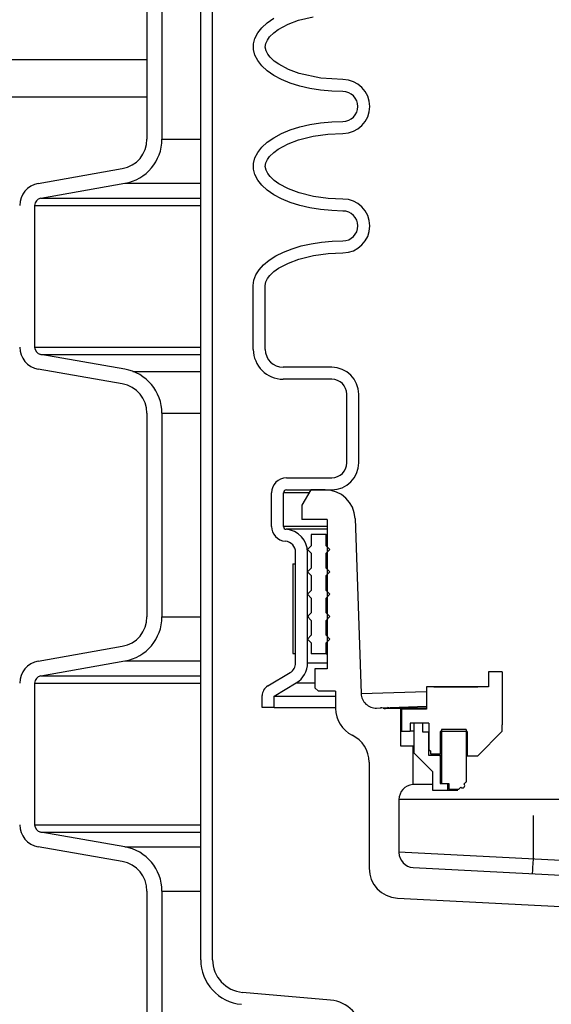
# Model space of a CAD drawing. Extents: x 990 to 4202, y -422 to 622.
# Tile 6 of 200: x 1411.68 to 1416.12, y -108.61 to -100.38. Entities that reach past the tile are written whole.
import ezdxf

# ---------------------------------------------------------------- set-up
doc = ezdxf.new("R2010")
doc.units = 0
doc.header["$MEASUREMENT"] = 0
doc.layers.add('SPILL-BUCKET', color=1, linetype='CONTINUOUS')
doc.layers.add('TANK-SLAB', color=6, linetype='CONTINUOUS')

msp = doc.modelspace()

# ---------------------------------------------------------------- linework, layer by layer
at = {"layer": 'SPILL-BUCKET', "color": 1, "linetype": 'Continuous'}
for p, q in [((1413.19047, -108.24138), (1413.19047, -94.04382)), ((1413.2904, -108.24138), (1413.2904, -94.04382)), ((1412.7414, -99.67202), (1412.7414, -101.37551)), ((1412.86631, -99.67202), (1412.86631, -101.37551)), ((1414.00987, -100.38077), (1414.13113, -100.35013)), ((1413.70215, -100.44267), (1413.74749, -100.40143)), ((1413.74749, -100.40143), (1413.80281, -100.36336)), ((1413.83917, -100.45853), (1413.9219, -100.41376)), ((1413.9219, -100.41376), (1414.00987, -100.38077)), ((1413.64409, -100.532), (1413.6675, -100.48642)), ((1413.6675, -100.48642), (1413.70215, -100.44267)), ((1413.76736, -100.51956), (1413.80112, -100.48649)), ((1413.80112, -100.48649), (1413.83917, -100.45853)), ((1413.63229, -100.5787), (1413.64409, -100.532)), ((1413.63229, -100.62575), (1413.63229, -100.5787)), ((1413.73079, -100.60501), (1413.73523, -100.57425)), ((1413.73523, -100.57425), (1413.74846, -100.54545)), ((1413.74846, -100.54545), (1413.76736, -100.51956)), ((1413.64409, -100.67244), (1413.63229, -100.62575)), ((1413.6675, -100.71803), (1413.64409, -100.67244)), ((1413.73698, -100.63555), (1413.73079, -100.60501)), ((1413.75141, -100.66378), (1413.73698, -100.63555)), ((1413.77088, -100.68891), (1413.75141, -100.66378)), ((1413.70215, -100.76178), (1413.6675, -100.71803)), ((1413.74749, -100.80302), (1413.70215, -100.76178)), ((1413.80516, -100.72124), (1413.77088, -100.68891)), ((1413.84347, -100.74871), (1413.80516, -100.72124)), ((1413.92641, -100.79262), (1413.84347, -100.74871)), ((1413.80281, -100.8411), (1413.74749, -100.80302)), ((1413.86724, -100.8754), (1413.80281, -100.8411)), ((1414.0143, -100.82507), (1413.92641, -100.79262)), ((1414.19487, -100.86487), (1414.0143, -100.82507)), ((1413.93976, -100.9054), (1413.86724, -100.8754)), ((1414.01923, -100.93062), (1413.93976, -100.9054)), ((1414.1044, -100.95065), (1414.01923, -100.93062)), ((1414.3803, -100.87704), (1414.19487, -100.86487)), ((1414.19391, -100.9652), (1414.1044, -100.95065)), ((1414.28637, -100.97401), (1414.19391, -100.9652)), ((1414.3803, -100.97697), (1414.28637, -100.97401)), ((1414.01923, -101.27315), (1414.1044, -101.25311)), ((1414.1044, -101.25311), (1414.19391, -101.23857)), ((1414.19391, -101.23857), (1414.28637, -101.22975)), ((1414.28637, -101.22975), (1414.3803, -101.2268)), ((1413.80281, -101.36267), (1413.86724, -101.32837)), ((1413.86724, -101.32837), (1413.93976, -101.29837)), ((1413.93976, -101.29837), (1414.01923, -101.27315)), ((1414.13113, -101.34944), (1414.25494, -101.33216)), ((1414.25494, -101.33216), (1414.3803, -101.32673)), ((1413.70215, -101.44198), (1413.74749, -101.40075)), ((1413.74749, -101.40075), (1413.80281, -101.36267)), ((1413.83917, -101.45784), (1413.9219, -101.41307)), ((1413.9219, -101.41307), (1414.00987, -101.38009)), ((1414.00987, -101.38009), (1414.13113, -101.34944)), ((1413.64409, -101.53132), (1413.6675, -101.48574)), ((1413.6675, -101.48574), (1413.70215, -101.44198)), ((1413.76736, -101.51887), (1413.80112, -101.48581)), ((1413.80112, -101.48581), (1413.83917, -101.45784)), ((1413.63229, -101.57801), (1413.64409, -101.53132)), ((1413.63229, -101.62507), (1413.63229, -101.57801)), ((1413.73079, -101.60433), (1413.73523, -101.57356)), ((1413.73523, -101.57356), (1413.74846, -101.54476)), ((1413.74846, -101.54476), (1413.76736, -101.51887)), ((1411.83134, -101.74561), (1412.53495, -101.62154)), ((1413.64409, -101.67176), (1413.63229, -101.62507)), ((1413.6675, -101.71734), (1413.64409, -101.67176)), ((1413.73698, -101.63487), (1413.73079, -101.60433)), ((1413.75141, -101.66309), (1413.73698, -101.63487)), ((1413.77088, -101.68822), (1413.75141, -101.66309)), ((1411.85303, -101.86862), (1412.55664, -101.74456)), ((1413.70215, -101.7611), (1413.6675, -101.71734)), ((1413.80516, -101.72055), (1413.77088, -101.68822)), ((1413.84347, -101.74803), (1413.80516, -101.72055)), ((1413.92641, -101.79194), (1413.84347, -101.74803)), ((1413.74749, -101.80234), (1413.70215, -101.7611)), ((1413.80281, -101.84041), (1413.74749, -101.80234)), ((1414.0143, -101.82438), (1413.92641, -101.79194)), ((1414.13409, -101.85423), (1414.0143, -101.82438)), ((1413.86724, -101.87472), (1413.80281, -101.84041)), ((1413.93976, -101.90472), (1413.86724, -101.87472)), ((1414.01923, -101.92993), (1413.93976, -101.90472)), ((1414.25618, -101.87107), (1414.13409, -101.85423)), ((1414.3803, -101.87635), (1414.25618, -101.87107)), ((1411.80142, -101.93013), (1411.80142, -103.11466)), ((1414.1044, -101.94997), (1414.01923, -101.92993)), ((1414.19391, -101.96451), (1414.1044, -101.94997)), ((1414.28637, -101.97333), (1414.19391, -101.96451)), ((1414.3803, -101.97629), (1414.28637, -101.97333)), ((1414.11453, -102.25047), (1414.20094, -102.23701)), ((1414.20094, -102.23701), (1414.28996, -102.22885)), ((1414.28996, -102.22885), (1414.3803, -102.22611)), ((1413.8193, -102.35236), (1413.8833, -102.32036)), ((1413.8833, -102.32036), (1413.95454, -102.29245)), ((1413.95454, -102.29245), (1414.032, -102.26904)), ((1414.032, -102.26904), (1414.11453, -102.25047)), ((1414.13282, -102.34839), (1414.25568, -102.33136)), ((1414.25568, -102.33136), (1414.3803, -102.32605)), ((1413.71666, -102.42671), (1413.76349, -102.38798)), ((1413.76349, -102.38798), (1413.8193, -102.35236)), ((1413.84123, -102.45582), (1413.92394, -102.41149)), ((1413.92394, -102.41149), (1414.01196, -102.37875)), ((1414.01196, -102.37875), (1414.13282, -102.34839)), ((1413.65259, -102.51118), (1413.67952, -102.46797)), ((1413.67952, -102.46797), (1413.71666, -102.42671)), ((1413.76906, -102.51623), (1413.80305, -102.48355)), ((1413.80305, -102.48355), (1413.84123, -102.45582)), ((1413.63081, -102.60086), (1413.63628, -102.55569)), ((1413.63628, -102.55569), (1413.65259, -102.51118)), ((1413.73075, -102.60086), (1413.73605, -102.56995)), ((1413.73605, -102.56995), (1413.74987, -102.5416)), ((1413.74987, -102.5416), (1413.76906, -102.51623)), ((1413.63081, -103.13417), (1413.63081, -102.60086)), ((1413.73075, -103.13417), (1413.73075, -102.60086)), ((1412.55664, -103.30023), (1411.85303, -103.17617)), ((1412.53495, -103.42325), (1411.83134, -103.29918)), ((1414.28722, -103.28407), (1413.88064, -103.28407)), ((1414.28722, -103.384), (1413.88064, -103.384)), ((1414.41213, -104.08427), (1414.41213, -103.50891)), ((1414.51206, -104.08427), (1414.51206, -103.50891)), ((1412.7414, -103.66928), (1412.7414, -105.37277)), ((1412.86631, -103.66928), (1412.86631, -105.37277)), ((1413.9081, -104.20918), (1414.28722, -104.20918)), ((1413.9081, -104.30912), (1414.28722, -104.30912)), ((1413.78319, -104.61516), (1413.78319, -104.3341)), ((1413.88312, -104.61516), (1413.88312, -104.3341)), ((1414.24824, -104.55895), (1414.24824, -105.80809)), ((1413.98492, -105.75794), (1413.98492, -104.83311)), ((1414.08485, -105.75794), (1414.08485, -104.83311)), ((1411.83134, -105.74287), (1412.53495, -105.61881)), ((1411.85303, -105.86589), (1412.55664, -105.74183)), ((1413.75081, -105.95079), (1413.93923, -105.8384)), ((1414.24824, -105.80809), (1414.14669, -105.80809)), ((1414.14669, -105.80809), (1414.14669, -105.96639)), ((1415.59882, -105.83126), (1415.59882, -105.95887)), ((1415.71374, -105.83126), (1415.59882, -105.83126)), ((1415.71374, -105.83126), (1415.71374, -106.27596)), ((1411.80142, -105.9274), (1411.80142, -107.11193)), ((1413.80505, -106.0348), (1413.99042, -105.92422)), ((1413.70511, -106.13156), (1413.70511, -106.03125)), ((1413.80505, -106.13156), (1413.80505, -106.0348)), ((1414.14669, -105.96639), (1414.17576, -105.99546)), ((1414.31845, -105.99546), (1414.17576, -105.99546)), ((1414.31845, -105.99546), (1414.31845, -106.13862)), ((1415.59882, -105.95887), (1415.07918, -105.95887)), ((1415.07918, -105.95887), (1415.07918, -106.14605)), ((1415.14163, -105.95868), (1415.1128, -105.9587)), ((1415.14163, -105.95868), (1415.50884, -105.95868)), ((1415.07918, -106.11841), (1415.07918, -106.14605)), ((1413.80505, -106.13156), (1413.70511, -106.13156)), ((1415.07918, -106.14605), (1414.87057, -106.14605)), ((1414.87057, -106.14605), (1414.87057, -106.32792)), ((1414.94302, -106.26097), (1414.94302, -106.32792)), ((1414.975, -106.26097), (1414.94302, -106.26097)), ((1415.0472, -106.26097), (1414.97325, -106.26097)), ((1414.97325, -106.26097), (1414.97325, -106.5108)), ((1415.09916, -106.26097), (1415.00498, -106.26097)), ((1415.0472, -106.26097), (1415.0472, -106.33592)), ((1415.09916, -106.26097), (1415.09916, -106.48573)), ((1415.71374, -106.32992), (1415.71374, -106.27596)), ((1414.87057, -106.32792), (1414.94302, -106.32792)), ((1414.9506, -106.32792), (1414.94302, -106.32792)), ((1414.97324, -106.32792), (1414.9506, -106.32792)), ((1415.0472, -106.33592), (1415.09666, -106.33592)), ((1415.09666, -106.33592), (1415.09729, -106.33592)), ((1415.09666, -106.33592), (1415.09666, -106.53078)), ((1415.09729, -106.33592), (1415.09917, -106.33592)), ((1415.41944, -106.33092), (1415.1931, -106.33092)), ((1415.1931, -106.33092), (1415.1931, -106.51879)), ((1415.41145, -106.31593), (1415.20409, -106.31593)), ((1415.20409, -106.31593), (1415.20409, -106.76762)), ((1415.41145, -106.31593), (1415.41145, -106.75313)), ((1415.41944, -106.33092), (1415.41944, -106.53578)), ((1415.50788, -106.53578), (1415.71374, -106.32992)), ((1414.97325, -106.5108), (1415.13039, -106.66794)), ((1415.09666, -106.53078), (1415.1931, -106.53078)), ((1415.09916, -106.48573), (1415.11315, -106.49381)), ((1415.11315, -106.49381), (1415.11315, -106.51879)), ((1415.11315, -106.51879), (1415.1931, -106.51879)), ((1415.18346, -106.53078), (1415.1931, -106.53429)), ((1415.19585, -106.51879), (1415.1931, -106.51879)), ((1415.1931, -106.53078), (1415.19585, -106.53078)), ((1415.1931, -106.53078), (1415.1931, -106.76762)), ((1415.20408, -106.51879), (1415.19585, -106.51879)), ((1415.19585, -106.53078), (1415.20409, -106.53078)), ((1415.41944, -106.5288), (1415.42642, -106.53578)), ((1414.5995, -106.58792), (1414.5995, -107.47596)), ((1415.41944, -106.53578), (1415.50788, -106.53578)), ((1415.47782, -106.53578), (1415.49581, -106.53578)), ((1415.13039, -106.66794), (1415.13039, -106.82308)), ((1415.13038, -106.77658), (1415.07167, -106.77658)), ((1415.1931, -106.76762), (1415.25505, -106.76762)), ((1415.20409, -106.76762), (1415.26505, -106.76762)), ((1415.25505, -106.76762), (1415.25505, -106.82308)), ((1415.26505, -106.76762), (1415.26505, -106.81559)), ((1415.39435, -106.77023), (1415.41145, -106.75313)), ((1415.39435, -106.77023), (1415.39466, -106.77023)), ((1415.39466, -106.77023), (1415.3956, -106.77023)), ((1415.41145, -106.75313), (1415.41176, -106.75313)), ((1415.41176, -106.75313), (1415.4127, -106.75313)), ((1415.13039, -106.82308), (1415.25505, -106.82308)), ((1415.25505, -106.82308), (1415.26498, -106.82308)), ((1415.26498, -106.82308), (1415.2945, -106.82308)), ((1415.26505, -106.81559), (1415.34899, -106.81559)), ((1415.2945, -106.82308), (1415.34278, -106.82308)), ((1415.34899, -106.81559), (1415.36609, -106.79849)), ((1415.3493, -106.81559), (1415.34899, -106.81559)), ((1415.35024, -106.81559), (1415.3493, -106.81559)), ((1412.55664, -107.2975), (1411.85303, -107.17344)), ((1412.53495, -107.42052), (1411.83134, -107.29645)), ((1412.7414, -107.66655), (1412.7414, -108.87038)), ((1412.86631, -107.66655), (1412.86631, -108.87038)), ((1414.83626, -107.72545), (1416.59497, -107.81762)), ((1414.27728, -108.57954), (1413.54126, -108.51514))]:
    msp.add_line(p, q, dxfattribs=at)
at = {"layer": 'SPILL-BUCKET', "color": 7}
for p, q in [((1412.86631, -101.37551), (1413.19047, -101.37551)), ((1412.55664, -101.74456), (1413.19047, -101.74456)), ((1411.85303, -101.86862), (1413.19047, -101.86862)), ((1411.80142, -101.93013), (1413.19047, -101.93013)), ((1411.80142, -103.11466), (1413.19047, -103.11466)), ((1411.85303, -103.17617), (1413.19047, -103.17617)), ((1412.62306, -103.31837), (1413.19047, -103.31837)), ((1412.86631, -103.66928), (1413.19047, -103.66928)), ((1412.86631, -105.37277), (1413.19047, -105.37277)), ((1412.55664, -105.74182), (1413.19047, -105.74182)), ((1414.08485, -105.75794), (1414.24824, -105.75794)), ((1411.85303, -105.86589), (1413.19047, -105.86589)), ((1411.80142, -105.9274), (1413.19047, -105.9274)), ((1413.99042, -105.92422), (1414.14669, -105.92422)), ((1413.80505, -106.0348), (1414.31845, -106.0348)), ((1413.80505, -106.13156), (1414.31845, -106.13156)), ((1411.80142, -107.11193), (1413.19047, -107.11193)), ((1411.85303, -107.17344), (1413.19047, -107.17344)), ((1412.55664, -107.2975), (1413.19047, -107.2975)), ((1412.86631, -107.66655), (1413.19047, -107.66655))]:
    msp.add_line(p, q, dxfattribs=at)
at = {"layer": 'SPILL-BUCKET', "linetype": 'Continuous'}
for p, q in [((1414.11234, -104.30912), (1414.03739, -104.43893)), ((1414.23186, -104.30912), (1414.11234, -104.30912)), ((1413.88912, -104.3341), (1413.88312, -104.3341)), ((1413.90709, -104.3341), (1413.88912, -104.3341)), ((1413.93702, -104.3341), (1413.90709, -104.3341)), ((1413.97884, -104.3341), (1413.93702, -104.3341)), ((1414.03246, -104.3341), (1413.97884, -104.3341)), ((1414.09778, -104.3341), (1414.03246, -104.3341)), ((1414.03739, -104.43893), (1414.03739, -104.55895)), ((1414.48153, -104.55023), (1414.53269, -106.01502)), ((1413.89064, -104.61516), (1413.88312, -104.61516)), ((1413.91319, -104.61516), (1413.89064, -104.61516)), ((1413.95071, -104.61516), (1413.91319, -104.61516)), ((1414.00311, -104.61516), (1413.95071, -104.61516)), ((1414.07026, -104.61516), (1414.00311, -104.61516)), ((1414.24824, -104.55895), (1414.03739, -104.55895)), ((1414.15199, -104.61516), (1414.07026, -104.61516)), ((1414.2481, -104.61516), (1414.15199, -104.61516)), ((1413.91322, -104.64007), (1413.90617, -104.64007)), ((1413.93434, -104.64007), (1413.91322, -104.64007)), ((1413.96948, -104.64007), (1413.93434, -104.64007)), ((1414.01856, -104.64007), (1413.96948, -104.64007)), ((1414.08147, -104.64007), (1414.01856, -104.64007)), ((1414.15806, -104.64007), (1414.08147, -104.64007)), ((1414.24816, -104.64007), (1414.15806, -104.64007)), ((1414.53269, -106.01502), (1415.07918, -105.99638)), ((1414.70073, -106.13414), (1415.07918, -106.12093)), ((1414.66188, -106.1355), (1414.69501, -106.13434)), ((1414.69502, -106.13434), (1414.69644, -106.13429)), ((1414.69644, -106.13429), (1414.70073, -106.13414)), ((1414.71669, -106.13742), (1415.07918, -106.13131)), ((1414.86282, -106.14055), (1414.7362, -106.14055)), ((1414.76516, -106.13313), (1414.75327, -106.13231)), ((1414.77666, -106.13641), (1414.76516, -106.13313)), ((1414.78709, -106.13951), (1414.77666, -106.13641)), ((1414.79788, -106.14055), (1414.78709, -106.13951)), ((1414.86282, -106.14055), (1414.86743, -106.14055)), ((1414.86282, -106.14055), (1414.86282, -106.45284)), ((1414.86743, -106.14055), (1415.07918, -106.14055)), ((1414.86282, -106.45284), (1414.96425, -106.45284)), ((1414.96425, -106.45284), (1414.96651, -106.45284)), ((1414.96425, -106.45284), (1414.96425, -106.77658)), ((1414.96651, -106.45284), (1414.97325, -106.45284)), ((1414.97108, -106.77658), (1414.96425, -106.77658)), ((1414.99147, -106.77658), (1414.97108, -106.77658)), ((1415.02515, -106.77658), (1414.99147, -106.77658)), ((1415.07167, -106.77658), (1415.02515, -106.77658)), ((1417.46319, -106.90109), (1414.84933, -106.90109)), ((1414.84933, -106.90109), (1414.84933, -107.34467)), ((1415.97356, -107.39704), (1415.97356, -107.03544)), ((1414.84933, -107.33812), (1417.46319, -107.47511)), ((1415.96972, -107.47037), (1415.97154, -107.43559)), ((1415.97154, -107.43559), (1415.97356, -107.39704)), ((1414.96771, -107.46942), (1417.41084, -107.59745)), ((1415.96703, -107.52179), (1415.96735, -107.51568)), ((1415.96735, -107.51568), (1415.96827, -107.49796)), ((1415.96827, -107.49796), (1415.96972, -107.47037))]:
    msp.add_line(p, q, dxfattribs=at)
at = {"layer": 'SPILL-BUCKET', "color": 7, "linetype": 'Continuous'}
for p, q in [((1414.23975, -104.68386), (1414.11483, -104.68386)), ((1414.11483, -104.68386), (1414.11483, -104.77755)), ((1414.23975, -104.77755), (1414.23975, -104.68386)), ((1414.23975, -104.68386), (1414.24188, -104.68386)), ((1414.24188, -104.68386), (1414.24825, -104.68386)), ((1414.11483, -104.77755), (1414.08361, -104.80878)), ((1414.27098, -104.80878), (1414.23975, -104.77755)), ((1414.23975, -104.77755), (1414.24188, -104.77755)), ((1414.24188, -104.77755), (1414.24825, -104.77755)), ((1414.08361, -104.80878), (1414.11483, -104.84)), ((1414.11483, -104.84), (1414.11483, -104.96492)), ((1414.23975, -104.84), (1414.27098, -104.80878)), ((1414.23975, -104.96492), (1414.23975, -104.84)), ((1414.23975, -104.84), (1414.24188, -104.84)), ((1414.24188, -104.84), (1414.24825, -104.84)), ((1413.95994, -104.92926), (1413.98492, -104.92926)), ((1413.95994, -104.92926), (1413.95994, -105.67875)), ((1413.98492, -105.67875), (1413.98492, -104.92926)), ((1414.11483, -104.96492), (1414.08361, -104.99615)), ((1414.27098, -104.99615), (1414.23975, -104.96492)), ((1414.23975, -104.96492), (1414.24188, -104.96492)), ((1414.24188, -104.96492), (1414.24825, -104.96492)), ((1414.08361, -104.99615), (1414.11483, -105.02738)), ((1414.11483, -105.02738), (1414.11483, -105.15229)), ((1414.23975, -105.02738), (1414.27098, -104.99615)), ((1414.23975, -105.15229), (1414.23975, -105.02738)), ((1414.23975, -105.02738), (1414.24188, -105.02738)), ((1414.24188, -105.02738), (1414.24825, -105.02738)), ((1414.11483, -105.15229), (1414.08361, -105.18352)), ((1414.08361, -105.18352), (1414.11483, -105.21475)), ((1414.11483, -105.21475), (1414.11483, -105.33966)), ((1414.23975, -105.15229), (1414.24188, -105.15229)), ((1414.27098, -105.18352), (1414.23975, -105.15229)), ((1414.23975, -105.21475), (1414.27098, -105.18352)), ((1414.23975, -105.33966), (1414.23975, -105.21475)), ((1414.23975, -105.21475), (1414.24188, -105.21475)), ((1414.24188, -105.15229), (1414.24825, -105.15229)), ((1414.24188, -105.21475), (1414.24825, -105.21475)), ((1414.11483, -105.33966), (1414.08361, -105.37089)), ((1414.08361, -105.37089), (1414.11483, -105.40212)), ((1414.08907, -105.36543), (1414.08676, -105.37405)), ((1414.23975, -105.33966), (1414.24188, -105.33966)), ((1414.27098, -105.37089), (1414.23975, -105.33966)), ((1414.23975, -105.40212), (1414.27098, -105.37089)), ((1414.24188, -105.33966), (1414.24825, -105.33966)), ((1414.11483, -105.40212), (1414.11483, -105.52703)), ((1414.23975, -105.52703), (1414.23975, -105.40212)), ((1414.23975, -105.40212), (1414.24188, -105.40212)), ((1414.24188, -105.40212), (1414.24825, -105.40212)), ((1414.11483, -105.52703), (1414.08361, -105.55826)), ((1414.23975, -105.52703), (1414.24188, -105.52703)), ((1414.27098, -105.55826), (1414.23975, -105.52703)), ((1414.24188, -105.52703), (1414.24825, -105.52703)), ((1414.08361, -105.55826), (1414.11483, -105.58949)), ((1414.11483, -105.58949), (1414.11483, -105.68318)), ((1414.23975, -105.58949), (1414.27098, -105.55826)), ((1414.23975, -105.58949), (1414.24188, -105.58949)), ((1414.23975, -105.68318), (1414.23975, -105.58949)), ((1414.24188, -105.58949), (1414.24825, -105.58949)), ((1413.95994, -105.67875), (1413.98492, -105.67875)), ((1414.23975, -105.68318), (1414.11483, -105.68318)), ((1414.23975, -105.68318), (1414.24188, -105.68318)), ((1414.24188, -105.68318), (1414.24825, -105.68318))]:
    msp.add_line(p, q, dxfattribs=at)
at = {"layer": 'SPILL-BUCKET', "color": 1, "linetype": 'Continuous'}
for centre, radius, start, end in [((1414.3803, -101.10188), 0.22485, 270, 90), ((1414.3803, -101.10188), 0.12491, 270, 90), ((1412.49157, -101.37551), 0.24983, 279.999999, 0), ((1412.49157, -101.37551), 0.37474, 280, 0), ((1411.86387, -101.93013), 0.18737, 100, 180), ((1411.86387, -101.93013), 0.06246, 99.999999, 180), ((1414.3803, -102.1012), 0.22485, 270, 90), ((1414.3803, -102.1012), 0.12491, 270, 90), ((1411.86387, -103.11466), 0.18737, 180, 260), ((1411.86387, -103.11466), 0.06246, 180, 260.000001), ((1413.88064, -103.13417), 0.24983, 180, 270), ((1413.88064, -103.13417), 0.1499, 180, 270), ((1412.49157, -103.66928), 0.37474, 0, 80), ((1414.28722, -103.50891), 0.22485, 0, 90), ((1414.28722, -103.50891), 0.12491, 0, 90), ((1412.49157, -103.66928), 0.24983, 0, 80.000001), ((1414.28722, -104.08427), 0.12491, 270, 0), ((1414.28722, -104.08427), 0.22485, 270, 0), ((1413.9081, -104.3341), 0.12491, 90, 180), ((1413.9081, -104.3341), 0.02498, 90, 180), ((1413.9081, -104.61516), 0.12491, 180, 265.575644), ((1413.9081, -104.61516), 0.02498, 180, 265.575644), ((1413.89124, -104.83311), 0.19362, 0, 85.575644), ((1413.89124, -104.83311), 0.09369, 0, 85.575644), ((1412.49157, -105.37277), 0.24983, 279.999999, 0), ((1412.49157, -105.37277), 0.37474, 280, 0), ((1411.86387, -105.9274), 0.18737, 100, 180), ((1413.89124, -105.75794), 0.09369, 300.816131, 0), ((1413.89124, -105.75794), 0.19362, 300.816129, 0), ((1411.86387, -105.9274), 0.06246, 99.999999, 180), ((1413.7988, -106.03125), 0.09369, 120.816131, 180), ((1414.56827, -106.13862), 0.24983, 180, 244.05552), ((1414.34967, -106.58792), 0.24983, 0, 64.05552), ((1415.38022, -106.78436), 0.01999, 225, 45), ((1411.86387, -107.11193), 0.18737, 180, 260), ((1411.86387, -107.11193), 0.06246, 180, 260.000001), ((1412.49157, -107.66655), 0.37474, 0, 80), ((1412.49157, -107.66655), 0.24983, 0, 80.000001), ((1414.84933, -107.47596), 0.24983, 180, 267), ((1413.56521, -108.24138), 0.37474, 180, 265), ((1413.56521, -108.24138), 0.27481, 180, 265), ((1414.25224, -108.86575), 0.2873, 280, 85)]:
    msp.add_arc(centre, radius, start, end, dxfattribs=at)
at = {"layer": 'SPILL-BUCKET', "linetype": 'Continuous'}
for centre, radius, start, end in [((1414.23186, -104.55895), 0.24983, 2, 90), ((1414.65753, -106.01066), 0.12491, 182, 272), ((1414.69719, -106.19676), 0.06246, 71.804086, 92), ((1414.7362, -106.07809), 0.06246, 251.804086, 270), ((1414.97425, -106.90109), 0.12491, 94.588566, 180), ((1414.97425, -107.34467), 0.12491, 180, 267)]:
    msp.add_arc(centre, radius, start, end, dxfattribs=at)
at = {"layer": 'TANK-SLAB', "color": 2, "linetype": 'Continuous'}
for p, q in [((1355.48114, -100.70886), (1412.7414, -100.70886)), ((1355.48114, -101.02136), (1412.7414, -101.02136))]:
    msp.add_line(p, q, dxfattribs=at)

doc.saveas('drawing.dxf')
